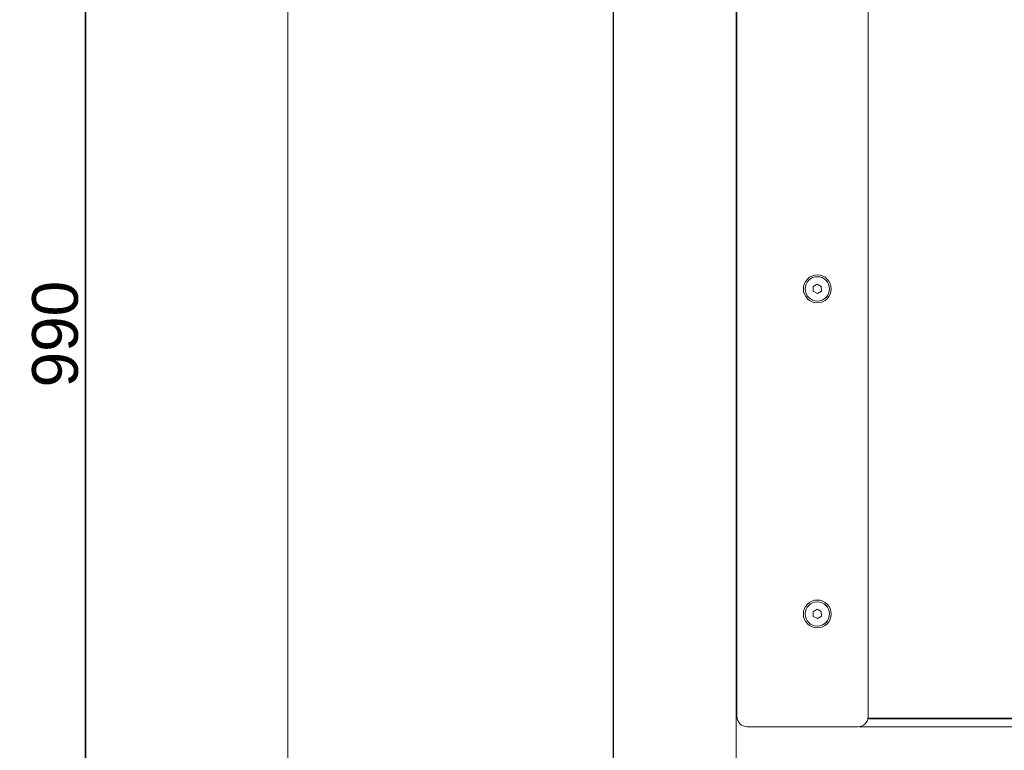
# Model space of a CAD drawing. Header units: millimetres. Extents: x 4 to 1188, y 1 to 840.
# Tile 27 of 256: x 89 to 153, y 330 to 378. Entities that reach past the tile are written whole.
import ezdxf

# ---------------------------------------------------------------- set-up
doc = ezdxf.new("R2010")
doc.units = ezdxf.units.MM
doc.layers.add('1', color=7, linetype='Continuous')
doc.styles.add('Arial Unicode MS', font='Arial Unicode MS')
doc.dimstyles.get("Standard").update_dxf_attribs({"dimtxt": 0.18, "dimasz": 0.18, "dimexe": 0.18, "dimexo": 0.0625, "dimgap": 0.09, "dimtad": 0, "dimtih": 1, "dimtoh": 1, "dimdec": 4, "dimzin": 0, "dimdsep": 46, "dimtxsty": 'Standard', "dimcen": 0.09, "dimadec": 0, "dimazin": 0, "dimtfac": 1, "dimtdec": 4, "dimtofl": 0, "dimtmove": 0, "dimatfit": 3, "dimfxl": 0, "dimtolj": 1, "dimtzin": 0, "dimarcsym": 0})

# ---------------------------------------------------------------- blocks, each defined once
blk = doc.blocks.new('_U25')
at = {"layer": '1', "color": 18, "lineweight": 35}
for p, q in [((176.844, 331.753), (197.038, 331.753)), ((195.038, 291.229), (195.038, 331.753)), ((128.26, 291.229), (197.038, 291.229))]:
    blk.add_line(p, q, dxfattribs=at)
at = {"layer": '1', "color": 18, "lineweight": 70}
for points in [[(195.038, 331.753), (195.814, 328.253), (194.262, 328.253)], [(195.038, 291.229), (194.262, 294.729), (195.814, 294.729)]]:
    blk.add_solid(points, dxfattribs=at)
at = {"layer": '1', "color": 18, "linetype": 'Continuous', "lineweight": 13, "insert": (193.796, 306.322), "char_height": 3, "attachment_point": 7, "rotation": 90, "line_spacing_factor": 1.047437, "style": 'Arial Unicode MS'}
blk.add_mtext('\\fArial Unicode MS|b0|i0;\\W1.0000;{\\H1.21x;(}304{\\H1.21x;)}', dxfattribs=at)
blk = doc.blocks.new('_U27')
at = {"layer": '1', "color": 18, "lineweight": 35}
for p, q in [((106.927, 423.229), (90.982, 423.229)), ((92.982, 423.229), (92.982, 291.229)), ((105.594, 291.229), (90.982, 291.229))]:
    blk.add_line(p, q, dxfattribs=at)
at = {"layer": '1', "color": 18, "lineweight": 70}
for points in [[(92.982, 423.229), (93.758, 419.729), (92.206, 419.729)], [(92.982, 291.229), (92.206, 294.729), (93.758, 294.729)]]:
    blk.add_solid(points, dxfattribs=at)
at = {"layer": '1', "color": 18, "linetype": 'Continuous', "lineweight": 13, "insert": (92.529, 354.017), "char_height": 3, "attachment_point": 7, "rotation": 90, "line_spacing_factor": 1.047437, "style": 'Arial Unicode MS'}
blk.add_mtext('\\fArial Unicode MS|b0|i0;\\W1.0000;990', dxfattribs=at)

msp = doc.modelspace()

# ---------------------------------------------------------------- linework, layer by layer
at = {"layer": '1', "color": 154, "linetype": 'Continuous', "lineweight": 13}
for p, q in [((106.2604, 422.7686), (106.2604, 292.0753)), ((127.5937, 422.7686), (127.5937, 292.0753)), ((127.6036, 328.3299), (127.6036, 415.9179)), ((127.6215, 411.143), (127.6215, 328.329)), ((135.6655, 326.9247), (135.6655, 411.143)), ((135.7106, 332.4161), (135.7106, 409.8828)), ((144.3106, 409.8828), (144.3106, 332.4161)), ((144.3107, 409.8828), (144.3107, 332.4161)), ((140.9773, 361.2828), (140.9773, 361.2828)), ((140.7083, 360.6327), (140.9726, 360.7907)), ((140.9726, 360.7907), (140.7083, 360.6327)), ((140.7083, 360.6327), (140.7083, 360.6327)), ((140.713, 360.3248), (140.7083, 360.6327)), ((140.7083, 360.6327), (140.713, 360.3248)), ((140.713, 360.3248), (140.713, 360.3248)), ((140.9819, 360.1749), (140.713, 360.3248)), ((140.713, 360.3248), (140.9819, 360.1749)), ((141.2416, 360.6408), (140.9726, 360.7907)), ((140.9819, 360.1749), (141.2462, 360.3329)), ((141.2462, 360.3329), (141.2416, 360.6408)), ((140.9773, 359.6828), (140.9773, 359.6828)), ((140.9773, 339.9495), (140.9773, 339.9495)), ((140.7083, 339.2994), (140.9726, 339.4573)), ((140.9726, 339.4573), (140.7083, 339.2994)), ((140.7083, 339.2994), (140.7083, 339.2994)), ((140.713, 338.9915), (140.7083, 339.2994)), ((140.7083, 339.2994), (140.713, 338.9915)), ((140.713, 338.9915), (140.713, 338.9915)), ((140.9819, 338.8416), (140.713, 338.9915)), ((140.713, 338.9915), (140.9819, 338.8416)), ((141.2416, 339.3074), (140.9726, 339.4573)), ((140.9819, 338.8416), (141.2462, 338.9996)), ((141.2462, 338.9996), (141.2416, 339.3074)), ((140.9773, 338.3495), (140.9773, 338.3495)), ((135.7103, 332.4197), (135.7103, 333.553)), ((143.6439, 331.7495), (136.3773, 331.7495)), ((143.644, 331.7495), (143.6439, 331.7495)), ((212.3119, 331.753), (143.713, 331.753))]:
    msp.add_line(p, q, dxfattribs=at)
at = {"layer": '1', "color": 154, "linetype": 'Continuous', "lineweight": 35}
for p, q in [((144.2987, 332.2864), (212.3118, 332.2864)), ((144.3106, 332.4161), (144.3107, 332.4161))]:
    msp.add_line(p, q, dxfattribs=at)
at = {"layer": '1', "color": 154, "linetype": 'Continuous', "lineweight": 13}
for centre, major_axis in [((140.9773, 360.4828), (0, 0.914)), ((140.9773, 360.4828), (0, 0.8)), ((140.9773, 339.1495), (0, 0.914)), ((140.9773, 339.1495), (0, 0.8))]:
    msp.add_ellipse(centre, major_axis=major_axis, ratio=1, dxfattribs=at)
for centre, major_axis, start_param, end_param in [((140.9773, 360.4828), (0, -0.8), 0.0151403, 3.1416141), ((140.9773, 339.1495), (0, -0.8), 0.0151403, 3.1416141), ((135.0436, 333.553), (0, 0.6667), 4.712389, 5.081207), ((136.377, 332.4197), (0, -0.6667), 4.712389, 4.7956903), ((136.3773, 332.4161), (0, -0.6667), 4.712389, 6.2831853), ((143.6439, 332.4161), (0, -0.6667), 0, 1.5707963), ((143.644, 332.4161), (0, 0.6667), 3.1415927, 4.712389)]:
    msp.add_ellipse(centre, major_axis=major_axis, ratio=1, start_param=start_param, end_param=end_param, dxfattribs=at)

# ---------------------------------------------------------------- dimensions: what is measured, and where the dimension line sits
at = {"layer": '1', "color": 18, "linetype": 'Continuous', "lineweight": 13}
for base, p1, p2, override, picture, middle in [((92.9819, 291.2286), (107.927, 423.2286), (116.927, 291.2286), {"dimtxt": 3, "dimasz": 3.5, "dimexe": 2, "dimexo": 1, "dimgap": 1.5, "dimtad": 1, "dimtih": 0, "dimtoh": 0, "dimdec": 2, "dimlfac": 7.5, "dimzin": 8, "dimdsep": 44, "dimlunit": 2, "dimtxsty": 'Arial Unicode MS', "dimsah": 1, "dimse1": 0, "dimse2": 0, "dimsd1": 0, "dimsd2": 0, "dimclrd": 18, "dimclre": 18, "dimclrt": 18, "dimtol": 0, "dimtm": -0.1, "dimtfac": 0.666667, "dimtdec": 2, "dimtofl": 1, "dimtmove": 0, "dimtzin": 8, "dimlwd": 35, "dimlwe": 35}, '_U27', (92.9819, 357.2286)), ((195.0379, 331.753), (116.927, 291.2286), (175.8443, 331.753), {"dimtxt": 3, "dimasz": 3.5, "dimexe": 2, "dimexo": 1, "dimgap": 1.5, "dimtad": 1, "dimtih": 0, "dimtoh": 0, "dimdec": 0, "dimlfac": 7.5, "dimzin": 8, "dimdsep": 44, "dimlunit": 2, "dimpost": '(<>)', "dimtxsty": 'Arial Unicode MS', "dimsah": 1, "dimse1": 0, "dimse2": 0, "dimsd1": 0, "dimsd2": 0, "dimclrd": 18, "dimclre": 18, "dimclrt": 18, "dimtm": -0.1, "dimtfac": 0.666667, "dimtdec": 2, "dimtofl": 1, "dimtmove": 0, "dimtzin": 8, "dimlwd": 35, "dimlwe": 35}, '_U25', (195.0379, 311.4908))]:
    dim = msp.add_linear_dim(base=base, p1=p1, p2=p2, angle=90, dimstyle='Standard', override=override, dxfattribs=at)
    dim.commit()
    dim.dimension.update_dxf_attribs({"geometry": picture, "text_midpoint": middle, "dimtype": 160})

doc.saveas('drawing.dxf')
